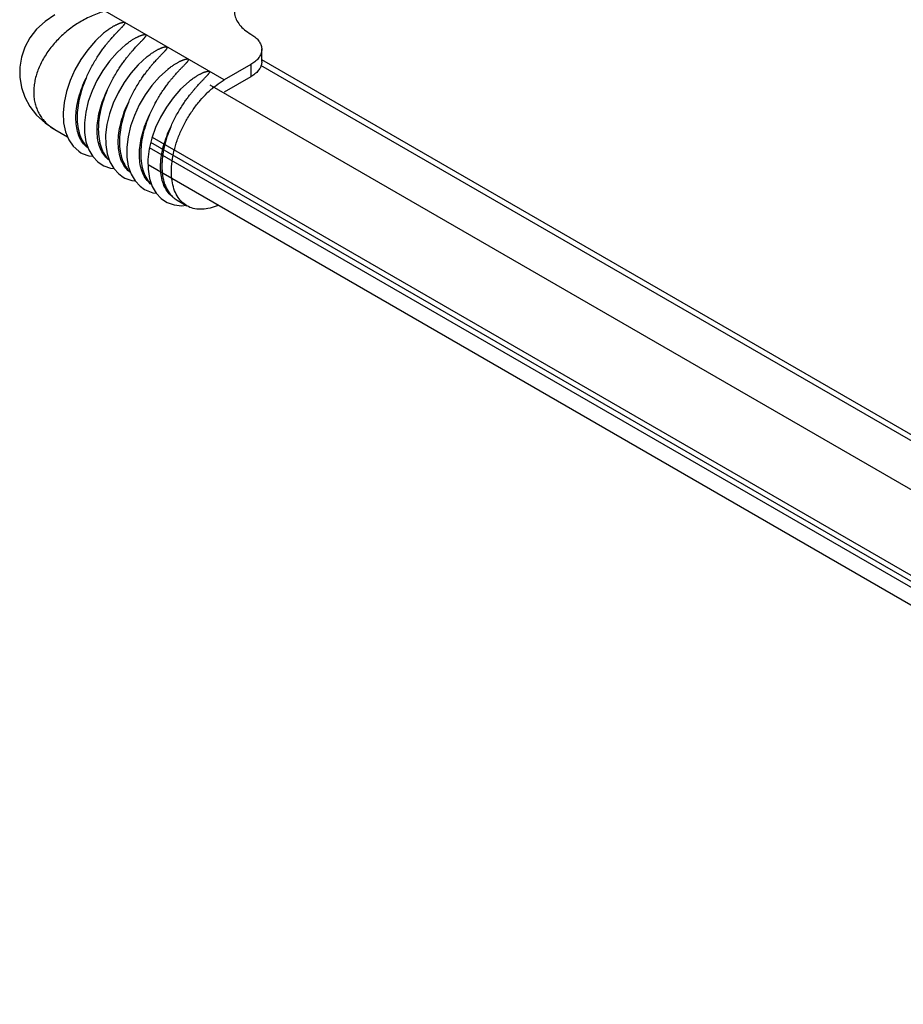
# Model space of a CAD drawing. Header units: inches. Extents: x 0 to 34, y 0 to 22.
# Tile 20 of 49: x 27.1 to 28.2, y 16.5 to 17.8. Entities that reach past the tile are written whole.
import ezdxf

# ---------------------------------------------------------------- set-up
doc = ezdxf.new("R2010")
doc.units = ezdxf.units.IN
doc.header["$LTSCALE"] = 1.87
doc.header["$MEASUREMENT"] = 0
doc.layers.get('0').update_dxf_attribs({"linetype": 'CONTINUOUS'})

msp = doc.modelspace()

# ---------------------------------------------------------------- linework, layer by layer
at = {"color": 7, "linetype": 'CONTINUOUS'}
for p, q in [((27.331, 17.7591), (27.1744, 17.8496)), ((27.3802, 17.7833), (27.3802, 17.7993)), ((27.3658, 17.7792), (27.331, 17.7591)), ((27.3658, 17.7792), (27.3658, 17.7632)), ((29.2524, 16.6964), (27.3792, 17.778)), ((29.2613, 16.6993), (27.3802, 17.7854)), ((27.257, 17.7733), (27.2458, 17.763)), ((27.3658, 17.7632), (27.331, 17.7431)), ((29.1978, 16.6636), (27.3126, 17.7521)), ((27.2079, 17.6984), (27.2045, 17.6843)), ((27.108, 17.6939), (27.1249, 17.6842)), ((27.108, 17.6939), (27.108, 17.6939)), ((29.1443, 16.574), (27.2344, 17.6767)), ((27.2362, 17.6837), (29.1458, 16.5811)), ((29.143, 16.5667), (27.2327, 17.6697)), ((29.1426, 16.5436), (27.2307, 17.6475)), ((27.2692, 17.6008), (27.2818, 17.5935))]:
    msp.add_line(p, q, dxfattribs=at)
for points in [[(27.108, 17.8445), (27.0953, 17.8359), (27.0842, 17.8256), (27.0754, 17.8143), (27.0687, 17.802), (27.0642, 17.7891), (27.062, 17.7758), (27.062, 17.7625), (27.0642, 17.7493), (27.0687, 17.7364), (27.0754, 17.7241), (27.0843, 17.7128), (27.0953, 17.7025), (27.108, 17.6939)], [(27.1735, 17.8215), (27.1723, 17.8206), (27.1615, 17.8104), (27.1515, 17.7988), (27.1425, 17.786), (27.1347, 17.7724), (27.1284, 17.7582), (27.1236, 17.7438), (27.1205, 17.7295), (27.1191, 17.7156), (27.1197, 17.7025), (27.1222, 17.6906), (27.1264, 17.6804), (27.1323, 17.6719), (27.1396, 17.6653), (27.1426, 17.6634)], [(27.2014, 17.8055), (27.1901, 17.7951), (27.1802, 17.7839), (27.1713, 17.7716), (27.1636, 17.7583), (27.1572, 17.7446), (27.1522, 17.7305), (27.1488, 17.7165), (27.1471, 17.7028), (27.1472, 17.6898), (27.1491, 17.6778)], [(27.2292, 17.7894), (27.2179, 17.7791), (27.2081, 17.7678), (27.1992, 17.7555), (27.1914, 17.7423), (27.185, 17.7285), (27.18, 17.7144), (27.1767, 17.7004), (27.175, 17.6867), (27.1751, 17.6737), (27.177, 17.6618)], [(27.2458, 17.763), (27.2359, 17.7518), (27.227, 17.7394), (27.2193, 17.7262), (27.2129, 17.7124), (27.2079, 17.6984)], [(27.2849, 17.7572), (27.2736, 17.7469), (27.2637, 17.7357), (27.2549, 17.7233), (27.2471, 17.7101), (27.2407, 17.6963), (27.2357, 17.6823), (27.2323, 17.6683), (27.2306, 17.6546), (27.2307, 17.6416), (27.2326, 17.6296)], [(27.1491, 17.6778), (27.1528, 17.6673), (27.158, 17.6585), (27.1646, 17.6514), (27.1704, 17.6473)], [(27.2045, 17.6843), (27.2028, 17.6706), (27.2029, 17.6576), (27.2048, 17.6457)], [(27.1426, 17.6634), (27.1442, 17.6625), (27.1531, 17.6592), (27.1579, 17.6586)], [(27.177, 17.6618), (27.1806, 17.6513), (27.1858, 17.6424), (27.1924, 17.6354), (27.1982, 17.6313)], [(27.1704, 17.6473), (27.1725, 17.6462), (27.1815, 17.643), (27.1858, 17.6425)], [(27.2048, 17.6457), (27.2084, 17.6352), (27.2137, 17.6263), (27.2203, 17.6193), (27.2261, 17.6152)], [(27.1982, 17.6313), (27.2003, 17.6301), (27.2093, 17.6269), (27.2136, 17.6264)], [(27.2326, 17.6296), (27.2363, 17.6191), (27.2415, 17.6103), (27.2481, 17.6032), (27.2539, 17.5991)], [(27.2261, 17.6152), (27.2282, 17.6141), (27.2372, 17.6108), (27.2415, 17.6103)], [(27.2539, 17.5991), (27.256, 17.598), (27.265, 17.5947), (27.275, 17.5936), (27.2808, 17.5942)]]:
    msp.add_lwpolyline(points, dxfattribs=at)
for points, knots in [([(27.1744, 17.8496), (27.1687, 17.848), (27.1572, 17.8438), (27.1436, 17.8368), (27.1332, 17.8301), (27.1257, 17.8245), (27.1186, 17.8185), (27.112, 17.8121), (27.1059, 17.8053), (27.1004, 17.7982), (27.0954, 17.7909), (27.0911, 17.7834), (27.0875, 17.7758), (27.0846, 17.7682), (27.0824, 17.7605), (27.081, 17.7529), (27.0805, 17.7471), (27.0805, 17.7438), (27.0805, 17.7431)], [0, 0, 0, 0, 0.119011, 0.241077, 0.302706, 0.364384, 0.425861, 0.486893, 0.547245, 0.606697, 0.66505, 0.722128, 0.77779, 0.831929, 0.884483, 0.935439, 0.984836, 1, 1, 1, 1]), ([(27.3442, 17.8496), (27.3442, 17.8483), (27.3445, 17.8445), (27.3465, 17.8382), (27.3511, 17.8311), (27.3576, 17.8247), (27.3629, 17.8211), (27.3658, 17.8194)], [0, 0, 0, 0, 0.096042, 0.293424, 0.506501, 0.741363, 1, 1, 1, 1]), ([(27.1493, 17.7615), (27.1503, 17.7639), (27.1525, 17.7686), (27.156, 17.7756), (27.1599, 17.7824), (27.1638, 17.7888), (27.1677, 17.7946), (27.1713, 17.7997), (27.1746, 17.804), (27.1775, 17.8077), (27.1801, 17.8108), (27.1825, 17.8136), (27.1846, 17.816), (27.1866, 17.8181), (27.1883, 17.8199), (27.1898, 17.8216), (27.1912, 17.823), (27.1924, 17.8243), (27.1936, 17.8254), (27.1946, 17.8265), (27.1955, 17.8274), (27.1963, 17.8282), (27.197, 17.829), (27.1976, 17.8297), (27.1982, 17.8303), (27.1987, 17.8309), (27.1991, 17.8314), (27.1995, 17.8318), (27.1998, 17.8323), (27.2001, 17.8327), (27.2003, 17.833), (27.2004, 17.8333), (27.2005, 17.8336), (27.2006, 17.8339), (27.2006, 17.8342), (27.2005, 17.8344), (27.2004, 17.8346), (27.2002, 17.8347), (27.2002, 17.8347)], [0, 0, 0, 0, 0.086205, 0.172829, 0.259604, 0.345075, 0.423814, 0.49222, 0.551592, 0.603414, 0.648842, 0.688816, 0.724123, 0.755403, 0.783195, 0.807951, 0.830049, 0.849809, 0.86751, 0.883382, 0.897624, 0.910414, 0.921902, 0.932214, 0.941459, 0.949744, 0.957154, 0.963765, 0.969639, 0.974837, 0.97942, 0.983435, 0.986934, 0.989987, 0.99268, 0.99515, 0.997571, 1, 1, 1, 1]), ([(27.1735, 17.8215), (27.1738, 17.8217), (27.1748, 17.8226), (27.1765, 17.8239), (27.1787, 17.8255), (27.1807, 17.8269), (27.1825, 17.828), (27.1842, 17.8291), (27.1858, 17.83), (27.1872, 17.8307), (27.1885, 17.8314), (27.1898, 17.832), (27.1909, 17.8325), (27.1919, 17.833), (27.1929, 17.8334), (27.1938, 17.8337), (27.1946, 17.834), (27.1954, 17.8342), (27.1961, 17.8344), (27.1967, 17.8346), (27.1973, 17.8347), (27.1979, 17.8348), (27.1984, 17.8349), (27.1989, 17.8349), (27.1993, 17.8349), (27.1996, 17.8349), (27.1999, 17.8348), (27.2001, 17.8347), (27.2002, 17.8347)], [0, 0, 0, 0, 0.031618, 0.129797, 0.217919, 0.297292, 0.368981, 0.433896, 0.492792, 0.546359, 0.59519, 0.639765, 0.680513, 0.717793, 0.75192, 0.783206, 0.811907, 0.838243, 0.862385, 0.884507, 0.904798, 0.923374, 0.940326, 0.955694, 0.96947, 0.981521, 0.991762, 1, 1, 1, 1]), ([(27.1771, 17.7455), (27.1781, 17.7478), (27.1803, 17.7526), (27.1839, 17.7595), (27.1877, 17.7663), (27.1917, 17.7727), (27.1955, 17.7786), (27.1992, 17.7836), (27.2024, 17.7879), (27.2053, 17.7916), (27.208, 17.7948), (27.2103, 17.7975), (27.2125, 17.7999), (27.2144, 17.802), (27.2161, 17.8039), (27.2177, 17.8055), (27.219, 17.8069), (27.2203, 17.8082), (27.2214, 17.8094), (27.2224, 17.8104), (27.2233, 17.8113), (27.2241, 17.8122), (27.2248, 17.8129), (27.2255, 17.8136), (27.226, 17.8142), (27.2265, 17.8148), (27.2269, 17.8153), (27.2273, 17.8158), (27.2276, 17.8162), (27.2279, 17.8166), (27.2281, 17.8169), (27.2283, 17.8173), (27.2284, 17.8176), (27.2284, 17.8178), (27.2284, 17.8181), (27.2283, 17.8183), (27.2282, 17.8185), (27.2281, 17.8186), (27.228, 17.8186)], [0, 0, 0, 0, 0.086204, 0.172829, 0.259603, 0.345074, 0.423812, 0.492218, 0.551589, 0.603412, 0.64884, 0.688814, 0.724121, 0.755401, 0.783193, 0.807949, 0.830048, 0.849808, 0.867509, 0.883381, 0.897623, 0.910413, 0.921902, 0.932214, 0.941459, 0.949743, 0.957153, 0.963765, 0.969639, 0.974837, 0.979419, 0.983434, 0.986934, 0.989987, 0.99268, 0.99515, 0.997571, 1, 1, 1, 1]), ([(27.2014, 17.8055), (27.2016, 17.8057), (27.2026, 17.8065), (27.2044, 17.8078), (27.2065, 17.8094), (27.2085, 17.8108), (27.2104, 17.812), (27.2121, 17.813), (27.2136, 17.8139), (27.2151, 17.8147), (27.2164, 17.8153), (27.2176, 17.8159), (27.2187, 17.8165), (27.2198, 17.8169), (27.2207, 17.8173), (27.2216, 17.8176), (27.2224, 17.8179), (27.2232, 17.8182), (27.2239, 17.8184), (27.2246, 17.8185), (27.2252, 17.8187), (27.2257, 17.8187), (27.2262, 17.8188), (27.2267, 17.8188), (27.2271, 17.8188), (27.2275, 17.8188), (27.2278, 17.8187), (27.228, 17.8187), (27.228, 17.8186)], [0, 0, 0, 0, 0.031671, 0.129844, 0.217962, 0.297331, 0.369015, 0.433927, 0.49282, 0.546384, 0.595212, 0.639785, 0.68053, 0.717809, 0.751934, 0.783218, 0.811917, 0.838252, 0.862393, 0.884514, 0.904803, 0.923378, 0.940329, 0.955697, 0.969472, 0.981522, 0.991762, 1, 1, 1, 1]), ([(27.3658, 17.8194), (27.3678, 17.8183), (27.3713, 17.8159), (27.3757, 17.8116), (27.3787, 17.8069), (27.3801, 17.8027), (27.3802, 17.8002), (27.3802, 17.7993)], [0, 0, 0, 0, 0.258984, 0.493938, 0.706901, 0.904289, 1, 1, 1, 1]), ([(27.205, 17.7294), (27.206, 17.7318), (27.2082, 17.7365), (27.2117, 17.7434), (27.2155, 17.7502), (27.2195, 17.7567), (27.2234, 17.7625), (27.227, 17.7675), (27.2303, 17.7718), (27.2332, 17.7755), (27.2358, 17.7787), (27.2382, 17.7814), (27.2403, 17.7838), (27.2422, 17.7859), (27.2439, 17.7878), (27.2455, 17.7894), (27.2469, 17.7909), (27.2481, 17.7921), (27.2492, 17.7933), (27.2502, 17.7943), (27.2511, 17.7952), (27.2519, 17.7961), (27.2527, 17.7968), (27.2533, 17.7975), (27.2539, 17.7981), (27.2544, 17.7987), (27.2548, 17.7992), (27.2552, 17.7997), (27.2555, 17.8001), (27.2557, 17.8005), (27.2559, 17.8009), (27.2561, 17.8012), (27.2562, 17.8015), (27.2563, 17.8018), (27.2563, 17.802), (27.2562, 17.8022), (27.256, 17.8024), (27.2559, 17.8025), (27.2559, 17.8025)], [0, 0, 0, 0, 0.086204, 0.172829, 0.259603, 0.345074, 0.423812, 0.492218, 0.551589, 0.603412, 0.64884, 0.688814, 0.724121, 0.755401, 0.783193, 0.807949, 0.830048, 0.849808, 0.867509, 0.883381, 0.897623, 0.910413, 0.921902, 0.932214, 0.941459, 0.949743, 0.957153, 0.963765, 0.969639, 0.974837, 0.979419, 0.983434, 0.986934, 0.989987, 0.99268, 0.99515, 0.997571, 1, 1, 1, 1]), ([(27.2292, 17.7894), (27.2294, 17.7896), (27.2305, 17.7904), (27.2322, 17.7918), (27.2344, 17.7933), (27.2364, 17.7947), (27.2382, 17.7959), (27.2399, 17.7969), (27.2415, 17.7978), (27.2429, 17.7986), (27.2442, 17.7993), (27.2454, 17.7999), (27.2466, 17.8004), (27.2476, 17.8008), (27.2486, 17.8012), (27.2495, 17.8016), (27.2503, 17.8018), (27.251, 17.8021), (27.2517, 17.8023), (27.2524, 17.8024), (27.253, 17.8026), (27.2536, 17.8027), (27.2541, 17.8027), (27.2545, 17.8028), (27.255, 17.8028), (27.2553, 17.8027), (27.2556, 17.8027), (27.2558, 17.8026), (27.2559, 17.8025)], [0, 0, 0, 0, 0.031671, 0.129844, 0.217962, 0.297331, 0.369015, 0.433927, 0.49282, 0.546384, 0.595212, 0.639785, 0.68053, 0.717809, 0.751934, 0.783218, 0.811917, 0.838252, 0.862393, 0.884514, 0.904803, 0.923378, 0.940329, 0.955697, 0.969472, 0.981522, 0.991762, 1, 1, 1, 1]), ([(27.3802, 17.7993), (27.3802, 17.7985), (27.3801, 17.796), (27.3787, 17.7917), (27.3757, 17.787), (27.3713, 17.7827), (27.3678, 17.7804), (27.3658, 17.7792)], [0, 0, 0, 0, 0.096042, 0.293424, 0.506501, 0.741363, 1, 1, 1, 1]), ([(27.2424, 17.7323), (27.2427, 17.733), (27.2444, 17.7358), (27.2473, 17.7406), (27.2512, 17.7464), (27.2548, 17.7515), (27.2581, 17.7558), (27.261, 17.7594), (27.2637, 17.7626), (27.266, 17.7654), (27.2682, 17.7678), (27.2701, 17.7699), (27.2718, 17.7717), (27.2733, 17.7733), (27.2747, 17.7748), (27.276, 17.7761), (27.2771, 17.7772), (27.2781, 17.7783), (27.279, 17.7792), (27.2798, 17.78), (27.2805, 17.7808), (27.2811, 17.7814), (27.2817, 17.7821), (27.2822, 17.7826), (27.2826, 17.7831), (27.283, 17.7836), (27.2833, 17.784), (27.2836, 17.7844), (27.2838, 17.7848), (27.2839, 17.7851), (27.284, 17.7854), (27.2841, 17.7857), (27.2841, 17.7859), (27.284, 17.7862), (27.2839, 17.7863), (27.2838, 17.7864), (27.2837, 17.7865)], [0, 0, 0, 0, 0.030533, 0.142446, 0.245545, 0.335116, 0.412856, 0.480712, 0.540195, 0.592537, 0.638767, 0.679725, 0.716115, 0.748531, 0.777466, 0.80334, 0.826518, 0.847301, 0.865949, 0.882696, 0.897739, 0.911241, 0.923347, 0.934194, 0.943897, 0.952554, 0.960246, 0.967051, 0.973052, 0.978309, 0.982891, 0.986889, 0.990415, 0.993649, 0.99682, 1, 1, 1, 1]), ([(27.257, 17.7733), (27.2573, 17.7735), (27.2583, 17.7743), (27.26, 17.7757), (27.2622, 17.7773), (27.2642, 17.7786), (27.2661, 17.7798), (27.2677, 17.7808), (27.2693, 17.7817), (27.2707, 17.7825), (27.2721, 17.7832), (27.2733, 17.7838), (27.2744, 17.7843), (27.2754, 17.7848), (27.2764, 17.7851), (27.2773, 17.7855), (27.2781, 17.7858), (27.2789, 17.786), (27.2796, 17.7862), (27.2802, 17.7864), (27.2808, 17.7865), (27.2814, 17.7866), (27.2819, 17.7867), (27.2824, 17.7867), (27.2828, 17.7867), (27.2832, 17.7867), (27.2835, 17.7866), (27.2836, 17.7865), (27.2837, 17.7865)], [0, 0, 0, 0, 0.031671, 0.129844, 0.217962, 0.297331, 0.369015, 0.433927, 0.49282, 0.546384, 0.595212, 0.639785, 0.68053, 0.717809, 0.751934, 0.783218, 0.811917, 0.838252, 0.862393, 0.884514, 0.904803, 0.923378, 0.940329, 0.955697, 0.969472, 0.981522, 0.991762, 1, 1, 1, 1]), ([(27.3794, 17.7779), (27.3791, 17.7772), (27.3782, 17.7748), (27.3757, 17.771), (27.3713, 17.7667), (27.3678, 17.7643), (27.3658, 17.7632)], [0, 0, 0, 0, 0.105118, 0.37498, 0.672435, 1, 1, 1, 1]), ([(27.3802, 17.7833), (27.3802, 17.7824), (27.3801, 17.7806), (27.3797, 17.7788), (27.3794, 17.7779)], [0, 0, 0, 0, 0.456416, 1, 1, 1, 1]), ([(27.2606, 17.6972), (27.2617, 17.6996), (27.2638, 17.7043), (27.2674, 17.7113), (27.2712, 17.7181), (27.2752, 17.7245), (27.2791, 17.7303), (27.2827, 17.7354), (27.2859, 17.7397), (27.2889, 17.7434), (27.2915, 17.7465), (27.2939, 17.7493), (27.296, 17.7517), (27.2979, 17.7538), (27.2996, 17.7556), (27.3012, 17.7573), (27.3026, 17.7587), (27.3038, 17.76), (27.3049, 17.7611), (27.3059, 17.7622), (27.3068, 17.7631), (27.3076, 17.7639), (27.3083, 17.7647), (27.309, 17.7654), (27.3095, 17.766), (27.31, 17.7666), (27.3105, 17.7671), (27.3108, 17.7675), (27.3112, 17.768), (27.3114, 17.7684), (27.3116, 17.7687), (27.3118, 17.7691), (27.3119, 17.7694), (27.3119, 17.7696), (27.3119, 17.7699), (27.3119, 17.7701), (27.3117, 17.7703), (27.3116, 17.7704), (27.3115, 17.7704)], [0, 0, 0, 0, 0.086204, 0.172829, 0.259603, 0.345074, 0.423812, 0.492218, 0.551589, 0.603412, 0.64884, 0.688814, 0.724121, 0.755401, 0.783193, 0.807949, 0.830048, 0.849808, 0.867509, 0.883381, 0.897623, 0.910413, 0.921902, 0.932214, 0.941459, 0.949743, 0.957153, 0.963765, 0.969639, 0.974837, 0.979419, 0.983434, 0.986934, 0.989987, 0.99268, 0.99515, 0.997571, 1, 1, 1, 1]), ([(27.2849, 17.7572), (27.2851, 17.7574), (27.2861, 17.7583), (27.2879, 17.7596), (27.2901, 17.7612), (27.2921, 17.7626), (27.2939, 17.7637), (27.2956, 17.7648), (27.2971, 17.7657), (27.2986, 17.7664), (27.2999, 17.7671), (27.3011, 17.7677), (27.3022, 17.7682), (27.3033, 17.7687), (27.3042, 17.7691), (27.3051, 17.7694), (27.306, 17.7697), (27.3067, 17.7699), (27.3074, 17.7701), (27.3081, 17.7703), (27.3087, 17.7704), (27.3092, 17.7705), (27.3097, 17.7706), (27.3102, 17.7706), (27.3106, 17.7706), (27.311, 17.7706), (27.3113, 17.7705), (27.3115, 17.7704), (27.3115, 17.7704)], [0, 0, 0, 0, 0.031671, 0.129844, 0.217962, 0.297331, 0.369015, 0.433927, 0.49282, 0.546384, 0.595212, 0.639785, 0.68053, 0.717809, 0.751934, 0.783218, 0.811917, 0.838252, 0.862393, 0.884514, 0.904803, 0.923378, 0.940329, 0.955697, 0.969472, 0.981522, 0.991762, 1, 1, 1, 1]), ([(27.1518, 17.6696), (27.1496, 17.6712), (27.1455, 17.6751), (27.1409, 17.6826), (27.1377, 17.6914), (27.136, 17.7015), (27.1358, 17.7126), (27.137, 17.7244), (27.1397, 17.7367), (27.1438, 17.7493), (27.1473, 17.7575), (27.1493, 17.7615)], [0, 0, 0, 0, 0.082156, 0.169267, 0.263808, 0.367047, 0.479334, 0.600143, 0.728343, 0.862289, 1, 1, 1, 1]), ([(27.1493, 17.7615), (27.1474, 17.7572), (27.1441, 17.7486), (27.1404, 17.7354), (27.1381, 17.7226), (27.1375, 17.7142), (27.1375, 17.7101)], [0, 0, 0, 0, 0.266266, 0.523896, 0.769402, 1, 1, 1, 1]), ([(27.3153, 17.748), (27.3169, 17.7494), (27.3219, 17.7534), (27.3273, 17.757), (27.331, 17.7591)], [0, 0, 0, 0, 0.320572, 1, 1, 1, 1]), ([(27.0805, 17.7431), (27.0805, 17.7414), (27.0806, 17.7374), (27.0814, 17.7312), (27.0831, 17.7245), (27.0855, 17.7181), (27.0887, 17.7122), (27.0926, 17.7067), (27.0972, 17.7018), (27.1023, 17.6975), (27.1061, 17.695), (27.108, 17.6939)], [0, 0, 0, 0, 0.083912, 0.203259, 0.319814, 0.434264, 0.5474, 0.660087, 0.773213, 0.887645, 1, 1, 1, 1]), ([(27.1796, 17.6536), (27.1774, 17.6552), (27.1734, 17.6591), (27.1688, 17.6665), (27.1656, 17.6754), (27.1638, 17.6854), (27.1636, 17.6965), (27.1648, 17.7084), (27.1675, 17.7207), (27.1716, 17.7332), (27.1751, 17.7414), (27.1771, 17.7455)], [0, 0, 0, 0, 0.082156, 0.169267, 0.263808, 0.367047, 0.479334, 0.600143, 0.728343, 0.862289, 1, 1, 1, 1]), ([(27.1771, 17.7455), (27.1752, 17.7411), (27.1719, 17.7325), (27.1682, 17.7194), (27.1659, 17.7066), (27.1654, 17.6981), (27.1654, 17.6941)], [0, 0, 0, 0, 0.266266, 0.523896, 0.769402, 1, 1, 1, 1]), ([(27.2614, 17.6386), (27.2614, 17.643), (27.2621, 17.652), (27.2647, 17.6657), (27.2688, 17.6797), (27.2746, 17.6937), (27.2816, 17.7073), (27.2899, 17.7203), (27.2989, 17.7318), (27.3054, 17.7388), (27.3086, 17.7419)], [0, 0, 0, 0, 0.112566, 0.232794, 0.359005, 0.489389, 0.621973, 0.754539, 0.884922, 1, 1, 1, 1]), ([(27.2075, 17.6375), (27.2053, 17.6391), (27.2012, 17.643), (27.1966, 17.6504), (27.1934, 17.6593), (27.1917, 17.6694), (27.1914, 17.6804), (27.1927, 17.6923), (27.1954, 17.7046), (27.1994, 17.7171), (27.203, 17.7253), (27.205, 17.7294)], [0, 0, 0, 0, 0.082156, 0.169267, 0.263808, 0.367047, 0.479334, 0.600143, 0.728343, 0.862289, 1, 1, 1, 1]), ([(27.205, 17.7294), (27.2031, 17.7251), (27.1998, 17.7164), (27.1961, 17.7033), (27.1938, 17.6905), (27.1932, 17.6821), (27.1932, 17.678)], [0, 0, 0, 0, 0.266266, 0.523896, 0.769402, 1, 1, 1, 1]), ([(27.2328, 17.7133), (27.2338, 17.7157), (27.236, 17.7204), (27.2392, 17.7267), (27.2414, 17.7307), (27.2424, 17.7323)], [0, 0, 0, 0, 0.364833, 0.731441, 1, 1, 1, 1]), ([(27.2252, 17.6944), (27.2259, 17.6966), (27.2281, 17.703), (27.2308, 17.7092), (27.2328, 17.7133)], [0, 0, 0, 0, 0.333721, 1, 1, 1, 1]), ([(27.2328, 17.7133), (27.2309, 17.709), (27.2285, 17.7027), (27.2265, 17.6962), (27.2259, 17.6943)], [0, 0, 0, 0, 0.697895, 1, 1, 1, 1]), ([(27.1375, 17.7101), (27.1375, 17.706), (27.1381, 17.6979), (27.1407, 17.6867), (27.1452, 17.6771), (27.1494, 17.6718), (27.1518, 17.6696)], [0, 0, 0, 0, 0.284428, 0.544189, 0.780922, 1, 1, 1, 1]), ([(27.1654, 17.6941), (27.1654, 17.6899), (27.1659, 17.6819), (27.1686, 17.6707), (27.173, 17.6611), (27.1773, 17.6558), (27.1796, 17.6536)], [0, 0, 0, 0, 0.284428, 0.544189, 0.780922, 1, 1, 1, 1]), ([(27.2353, 17.6214), (27.2331, 17.623), (27.2291, 17.6269), (27.2244, 17.6343), (27.2212, 17.6432), (27.2195, 17.6533), (27.2193, 17.6644), (27.2205, 17.6762), (27.2227, 17.6863), (27.2245, 17.6924), (27.2252, 17.6944)], [0, 0, 0, 0, 0.103561, 0.213367, 0.33254, 0.462676, 0.604218, 0.756502, 0.918103, 1, 1, 1, 1]), ([(27.2259, 17.6943), (27.2252, 17.6919), (27.2235, 17.6852), (27.2216, 17.6744), (27.2211, 17.666), (27.2211, 17.6619)], [0, 0, 0, 0, 0.230194, 0.627148, 1, 1, 1, 1]), ([(27.2631, 17.6054), (27.261, 17.6069), (27.2569, 17.6108), (27.2523, 17.6183), (27.2491, 17.6271), (27.2473, 17.6372), (27.2471, 17.6483), (27.2483, 17.6601), (27.251, 17.6725), (27.2551, 17.685), (27.2587, 17.6932), (27.2606, 17.6972)], [0, 0, 0, 0, 0.082156, 0.169267, 0.263808, 0.367047, 0.479334, 0.600143, 0.728343, 0.862289, 1, 1, 1, 1]), ([(27.2606, 17.6972), (27.2588, 17.6929), (27.2554, 17.6843), (27.2517, 17.6711), (27.2495, 17.6583), (27.2489, 17.6499), (27.2489, 17.6458)], [0, 0, 0, 0, 0.266266, 0.523896, 0.769402, 1, 1, 1, 1]), ([(27.1932, 17.678), (27.1932, 17.6738), (27.1938, 17.6658), (27.1964, 17.6546), (27.2009, 17.645), (27.2051, 17.6397), (27.2075, 17.6375)], [0, 0, 0, 0, 0.284428, 0.544189, 0.780922, 1, 1, 1, 1]), ([(27.2211, 17.6619), (27.2211, 17.6577), (27.2216, 17.6497), (27.2243, 17.6385), (27.2287, 17.6289), (27.233, 17.6236), (27.2353, 17.6214)], [0, 0, 0, 0, 0.284428, 0.544189, 0.780922, 1, 1, 1, 1]), ([(27.2489, 17.6458), (27.2489, 17.6417), (27.2494, 17.6337), (27.2521, 17.6224), (27.2566, 17.6128), (27.2608, 17.6076), (27.2631, 17.6054)], [0, 0, 0, 0, 0.284428, 0.544189, 0.780922, 1, 1, 1, 1]), ([(27.2818, 17.5935), (27.2792, 17.595), (27.2743, 17.5989), (27.2686, 17.6065), (27.2644, 17.6159), (27.2619, 17.6268), (27.2614, 17.6346), (27.2614, 17.6386)], [0, 0, 0, 0, 0.173701, 0.355365, 0.551666, 0.766174, 1, 1, 1, 1]), ([(27.2631, 17.6054), (27.2642, 17.6044), (27.2661, 17.6027), (27.2683, 17.6014), (27.2692, 17.6008)], [0, 0, 0, 0, 0.560279, 1, 1, 1, 1]), ([(27.3228, 17.5942), (27.3219, 17.5938), (27.3176, 17.5921), (27.3099, 17.5897), (27.2997, 17.5886), (27.2902, 17.5897), (27.2844, 17.592), (27.2818, 17.5935)], [0, 0, 0, 0, 0.06735, 0.328705, 0.567603, 0.788768, 1, 1, 1, 1])]:
    msp.add_open_spline(points, degree=3, knots=knots, dxfattribs=at)
for points in [[(27.3086, 17.7419), (27.3089, 17.7422), (27.3092, 17.7425), (27.3095, 17.7428)], [(27.3095, 17.7428), (27.3114, 17.7446), (27.3134, 17.7463), (27.3153, 17.748)]]:
    msp.add_open_spline(points, degree=3, dxfattribs=at)

doc.saveas('drawing.dxf')
